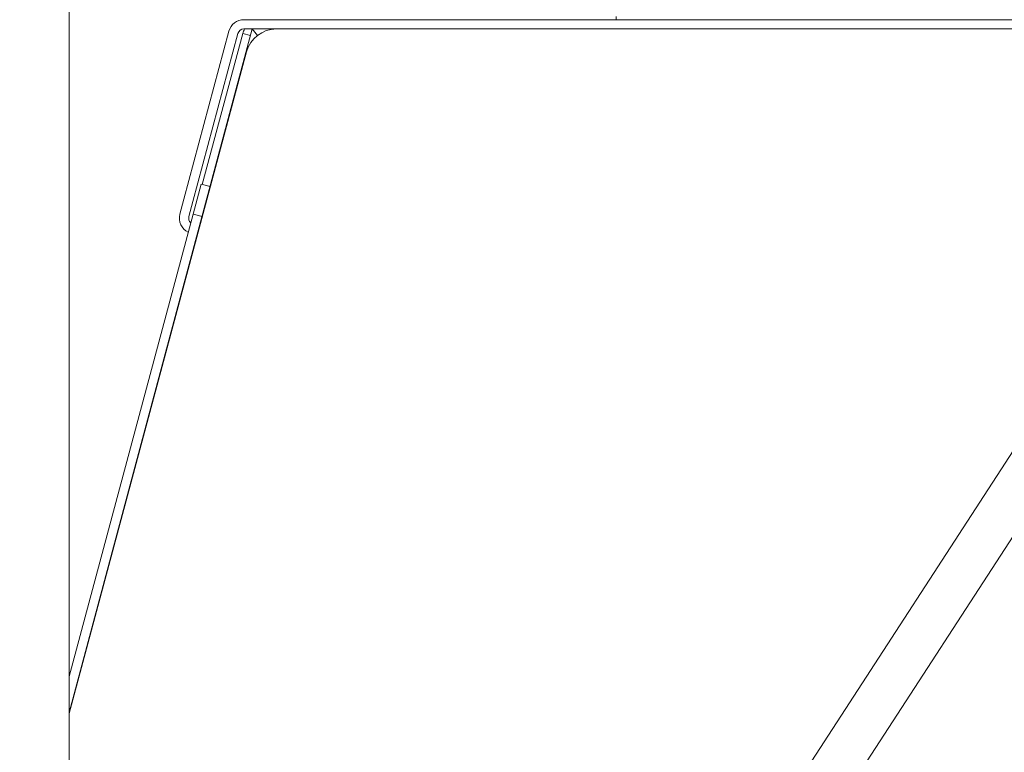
# Model space of a CAD drawing. Extents: x 0 to 59450, y 0 to 42050.
# Tile 213 of 256: x 35939 to 36256, y 31296 to 31533. Entities that reach past the tile are written whole.
import ezdxf

# ---------------------------------------------------------------- set-up
doc = ezdxf.new("R2010")
doc.units = 0
doc.header["$LTSCALE"] = 20
doc.header["$MEASUREMENT"] = 0
doc.layers.get('0').update_dxf_attribs({"linetype": 'CONTINUOUS'})
doc.layers.get('Defpoints').update_dxf_attribs({"linetype": 'CONTINUOUS'})
doc.dimstyles.new('DXF001', dxfattribs={"dimtxt": 3.1, "dimasz": 2, "dimexe": 2, "dimexo": 0.8, "dimgap": 0.09, "dimtad": 1, "dimdsep": 46, "dimtxsty": 'STANDARD', "dimcen": 0.09, "dimazin": 2, "dimtfac": 0.645161, "dimtdec": 4, "dimtmove": 0, "dimatfit": 3, "dimfxl": 1, "dimtvp": 0.66129, "dimtolj": 1, "dimtzin": 0, "dimarcsym": 0})

# ---------------------------------------------------------------- blocks, each defined once
blk = doc.blocks.new('_OPEN')
at = {"color": 0, "linetype": 'ByBlock', "lineweight": -2}
for p, q in [((-1, 0.166667), (0, 0)), ((0, 0), (-1, -0.166667)), ((0, 0), (-1, 0))]:
    blk.add_line(p, q, dxfattribs=at)
blk = doc.blocks.new('*D34')
at = {"color": 0, "linetype": 'Continuous', "lineweight": -2}
for p, q in [((37703.91, 31923.5), (32998.91, 31923.5)), ((33000.91, 29945.5), (33000.91, 31921.5)), ((35949.44, 29943.5), (32998.91, 29943.5))]:
    blk.add_line(p, q, dxfattribs=at)
at = {"layer": 'Defpoints', "color": 0, "linetype": 'Continuous'}
for p in [(33000.91, 31923.5), (37704.71, 31923.5), (35950.24, 29943.5)]:
    blk.add_point(p, dxfattribs=at)
at = {"color": 0, "linetype": 'Continuous', "lineweight": -2, "xscale": 2, "yscale": 2, "zscale": 2}
for p, rotation in [((33000.91, 31923.5), 90), ((33000.91, 29943.5), 270)]:
    blk.add_blockref('_OPEN', p, dxfattribs=dict(at, rotation=rotation))
at = {"color": 0, "linetype": 'Continuous', "lineweight": 13, "insert": (32960.82, 31107.4), "char_height": 80, "attachment_point": 5, "rotation": 90}
blk.add_mtext('\\A1;\\A1;1980', dxfattribs=at)

msp = doc.modelspace()

# ---------------------------------------------------------------- linework, layer by layer
at = {"color": 3, "linetype": 'Continuous', "lineweight": 13}
for p, q in [((35954.741, 31664.503), (35954.741, 30966.177)), ((36131.241, 31533.504), (36131.241, 31532.504)), ((35954.741, 31308.937), (36013.841, 31529.504)), ((36011.147, 31532.504), (36317.31, 31532.504)), ((36013.84, 31529.504), (36011.147, 31529.504)), ((36013.841, 31529.504), (36021.617, 31529.504)), ((36015.482, 31527.366), (36013.841, 31529.504)), ((36021.617, 31529.504), (36598.944, 31529.504)), ((35991.781, 31474.548), (36006.317, 31528.798)), ((36009.215, 31528.022), (35994.679, 31473.772)), ((35997.701, 31479.331), (36010.757, 31528.057)), ((36010.757, 31528.057), (36013.273, 31527.383)), ((36011.958, 31522.092), (35954.74, 31308.554)), ((35994.723, 31469.777), (35997.311, 31479.436)), ((35997.311, 31479.436), (36000.209, 31478.659)), ((36000.209, 31478.659), (36000.217, 31478.657)), ((35990.487, 31469.719), (35991.781, 31474.548)), ((35994.679, 31473.772), (35993.385, 31468.942)), ((35954.74, 31320.557), (35994.723, 31469.777)), ((35997.621, 31469), (35994.723, 31469.777)), ((36284.288, 31431.862), (35971.041, 30949.504)), ((35988.926, 30949.504), (36293.895, 31419.114))]:
    msp.add_line(p, q, dxfattribs=at)
for centre, radius, start, end in [((36011.147, 31527.504), 5, 90, 165), ((36011.147, 31527.504), 2, 90, 165), ((36016.553, 31526.504), 6, 150, 165), ((36021.617, 31519.504), 10, 90, 165), ((35995.317, 31468.425), 5, 165, 244.35985), ((35995.317, 31468.425), 2, 165, 227.50957)]:
    msp.add_arc(centre, radius, start, end, dxfattribs=at)

# ---------------------------------------------------------------- dimensions: what is measured, and where the dimension line sits
at = {"linetype": 'Continuous', "lineweight": 13}
dim = msp.add_linear_dim(base=(33000.915, 31923.504), p1=(35950.24, 29943.504), p2=(37704.706, 31923.504), angle=90, text='\\A1;1980', dimstyle='DXF001', override={"dimtxt": 80, "dimasz": 2, "dimblk1": 'OPEN', "dimblk2": 'OPEN', "dimsah": 1}, dxfattribs=at)
dim.commit()
dim.dimension.update_dxf_attribs({"geometry": '*D34', "text_midpoint": (33000.915, 31107.404), "dimtype": 160})

doc.saveas('drawing.dxf')
